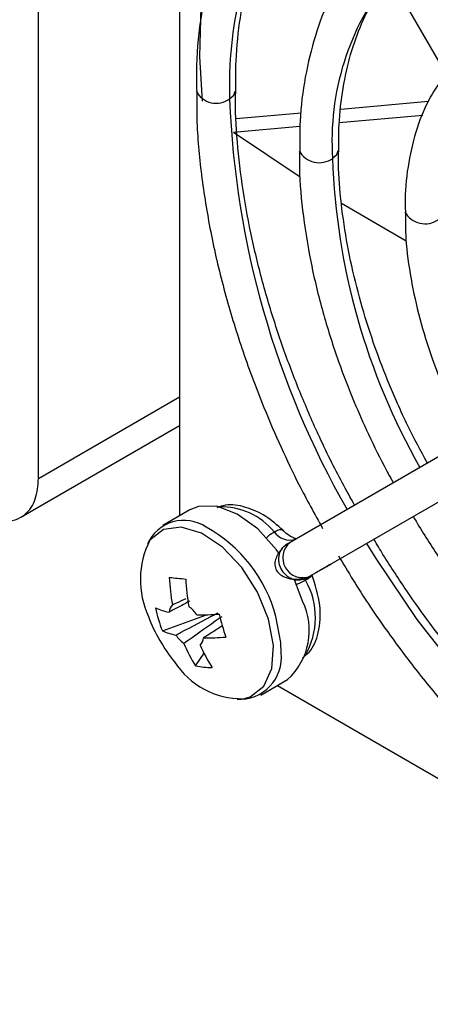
# Model space of a CAD drawing. Header units: millimetres. Extents: x -0.66 to 0.91, y -0.4 to 0.64.
# Tile 103 of 241: x 0.6016 to 0.6184, y -0.3757 to -0.3355. Entities that reach past the tile are written whole.
import ezdxf

# ---------------------------------------------------------------- set-up
doc = ezdxf.new("R2010")
doc.units = ezdxf.units.MM
doc.layers.add('FORMAT', color=7, linetype='Continuous')

msp = doc.modelspace()

# ---------------------------------------------------------------- linework, layer by layer
at = {"layer": 'FORMAT', "color": 7, "linetype": 'Continuous', "lineweight": 25}
for p, q in [((0.60239, -0.354249), (0.60239, -0.314203)), ((0.608147, -0.321149), (0.608147, -0.35578)), ((0.612372, -0.326204), (0.623122, -0.344823)), ((0.614739, -0.33917), (0.618322, -0.33885)), ((0.610469, -0.339552), (0.613115, -0.339316)), ((0.614678, -0.339717), (0.618083, -0.339412)), ((0.610352, -0.340104), (0.613071, -0.33986)), ((0.610352, -0.340104), (0.613079, -0.341933)), ((0.61476, -0.343017), (0.617411, -0.344553)), ((0.60239, -0.354249), (0.608147, -0.350926)), ((0.623415, -0.350659), (0.612665, -0.356867)), ((0.601673, -0.355834), (0.608147, -0.352097)), ((0.624215, -0.352044), (0.613465, -0.358252)), ((0.608564, -0.35554), (0.607471, -0.35617)), ((0.612615, -0.356899), (0.61248, -0.356977)), ((0.612532, -0.356943), (0.612665, -0.356867)), ((0.612656, -0.356872), (0.612622, -0.356892)), ((0.612815, -0.35678), (0.612818, -0.356765)), ((0.613422, -0.358277), (0.614171, -0.357845)), ((0.614202, -0.357827), (0.613706, -0.358113)), ((0.613465, -0.358252), (0.613332, -0.358329)), ((0.613176, -0.359261), (0.612827, -0.358352)), ((0.607449, -0.360475), (0.609248, -0.35982)), ((0.608807, -0.361908), (0.609151, -0.361391)), ((0.611471, -0.363099), (0.612563, -0.362468)), ((0.612147, -0.362709), (0.642137, -0.380022))]:
    msp.add_line(p, q, dxfattribs=at)
at = {"layer": 'FORMAT', "color": 7, "linetype": 'Continuous', "lineweight": 25, "flags": 128}
for points in [[(0.612127, -0.325597), (0.611696, -0.32617), (0.610682, -0.3279), (0.609894, -0.329876), (0.609342, -0.332073), (0.609033, -0.334466), (0.608971, -0.337025), (0.609071, -0.338849)], [(0.610195, -0.33875), (0.610368, -0.338601), (0.610429, -0.338432)], [(0.614402, -0.341179), (0.614575, -0.341029), (0.614636, -0.340861)], [(0.612209, -0.357298), (0.612112, -0.357165), (0.611345, -0.356317), (0.61051, -0.355707), (0.609678, -0.355391), (0.608926, -0.355396), (0.608564, -0.35554)], [(0.611783, -0.360001), (0.611337, -0.358904), (0.610689, -0.357891), (0.609901, -0.35706), (0.609051, -0.356492), (0.608223, -0.356244), (0.607496, -0.356339), (0.606942, -0.356769), (0.606939, -0.356773)], [(0.615792, -0.356908), (0.616165, -0.357517), (0.61785, -0.360013), (0.619682, -0.362349), (0.621634, -0.36449), (0.623677, -0.366405), (0.625782, -0.368066), (0.627918, -0.369449), (0.630055, -0.370533), (0.63216, -0.371303), (0.634203, -0.371747), (0.636155, -0.371859), (0.636359, -0.371851)], [(0.614171, -0.357845), (0.614249, -0.3578), (0.614308, -0.357766), (0.614345, -0.357744), (0.614361, -0.357735), (0.614354, -0.357739), (0.614324, -0.357756), (0.614273, -0.357786), (0.614202, -0.357827)], [(0.613332, -0.358329), (0.613282, -0.358358), (0.613248, -0.358377), (0.613232, -0.358386), (0.613235, -0.358385), (0.613256, -0.358373), (0.613295, -0.358351), (0.61335, -0.358319), (0.613422, -0.358277)], [(0.612298, -0.361371), (0.612287, -0.360954), (0.612084, -0.359892)], [(0.610753, -0.363248), (0.611037, -0.363167), (0.61159, -0.362738), (0.611916, -0.362016), (0.611983, -0.361073), (0.611783, -0.360001)]]:
    msp.add_lwpolyline(points, dxfattribs=at)
at = {"layer": 'FORMAT', "color": 7, "linetype": 'Continuous', "lineweight": 25}
for centre, radius, start, end in [((0.626102, -0.338205), 0.0159166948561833, 150.73548, 181.963876), ((0.625086, -0.340463), 0.0107083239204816, 141.252981, 183.837102), ((0.609647, -0.338005), 0.0009251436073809, 207.93496, 306.318869), ((0.64685, -0.337338), 0.036682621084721, 182.206812, 209.717949), ((0.613854, -0.340434), 0.0009251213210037, 207.931802, 306.319686), ((0.641771, -0.340262), 0.0273844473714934, 181.919798, 209.636814), ((0.618175, -0.34293), 0.0009235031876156, 207.702389, 306.379096), ((0.60985, -0.358196), 0.0027871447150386, 39.150741, 91.721506), ((0.608324, -0.357597), 0.0016319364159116, 56.03811, 155.766141), ((0.606448, -0.361357), 0.0058236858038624, 14.568667, 61.396359), ((0.612663, -0.355962), 0.0008066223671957, 216.027131, 286.493581), ((0.610118, -0.358394), 0.0035685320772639, 152.978324, 204.857526), ((0.613178, -0.357494), 0.0008107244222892, 129.329705, 290.670295), ((0.61625, -0.27521), 0.0835191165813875, 264.146391, 264.610156), ((0.615907, -0.357959), 0.0081811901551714, 182.344977, 190.244107), ((0.616579, -0.358025), 0.0081811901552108, 182.344977, 190.244107), ((0.610618, -0.359931), 0.0030833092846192, 329.586715, 29.506371), ((0.608219, -0.359758), 0.000500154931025, 136.569759, 174.80939), ((0.607631, -0.360657), 0.001480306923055, 34.253954, 52.676003), ((0.610732, -0.360456), 0.0027210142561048, 312.313518, 26.048955), ((0.612968, -0.357616), 0.0065, 200.517643, 219.47698), ((0.608247, -0.357104), 0.002661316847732, 246.126612, 258.588272), ((0.612953, -0.358328), 0.0059081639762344, 191.814304, 201.314934), ((0.60895, -0.349468), 0.0103566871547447, 269.470198, 274.500007), ((0.622523, -0.356508), 0.0131756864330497, 194.436461, 198.692777), ((0.608526, -0.358042), 0.0026613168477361, 246.126612, 258.588272), ((0.609223, -0.359817), 0.0014803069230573, 214.253954, 232.676003), ((0.614119, -0.358526), 0.0062976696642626, 203.081084, 212.487193), ((0.608635, -0.360717), 0.0005001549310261, 316.569759, 354.80939), ((0.614792, -0.358592), 0.0062976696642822, 203.081084, 212.487193), ((0.609229, -0.350406), 0.0103566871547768, 269.470198, 274.500007), ((0.610607, -0.361571), 0.0017033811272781, 266.330656, 6.747761), ((0.6107, -0.359978), 0.0032706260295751, 212.780128, 270.919297), ((0.609474, -0.358589), 0.0033854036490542, 258.648116, 270.108432)]:
    msp.add_arc(centre, radius, start, end, dxfattribs=at)
for points, knots in [([(0.6106249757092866, -0.3301459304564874), (0.6103764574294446, -0.3306635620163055), (0.6098669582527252, -0.3317247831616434), (0.609332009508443, -0.3335436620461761), (0.6089804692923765, -0.3355309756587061), (0.6088224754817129, -0.3371716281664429), (0.6088450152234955, -0.3381751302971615), (0.6088508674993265, -0.338435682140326)], [0, 0, 0, 0, 0.2217724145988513, 0.4546662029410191, 0.687068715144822, 0.9187497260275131, 1, 1, 1, 1]), ([(0.6104458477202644, -0.3384343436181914), (0.6104455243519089, -0.338020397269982), (0.6104447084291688, -0.336975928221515), (0.6106154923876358, -0.3354135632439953), (0.6109341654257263, -0.3337473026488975), (0.6114161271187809, -0.33221963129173), (0.6119090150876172, -0.3310512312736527), (0.6122906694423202, -0.3304637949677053), (0.6124130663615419, -0.3302754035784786)], [0, 0, 0, 0, 0.1263760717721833, 0.3188719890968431, 0.5126610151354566, 0.7081858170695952, 0.9064149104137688, 1, 1, 1, 1]), ([(0.6146521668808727, -0.3408627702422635), (0.6146519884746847, -0.3405084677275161), (0.6146515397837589, -0.3396173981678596), (0.6148141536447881, -0.3382997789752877), (0.6151174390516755, -0.3369126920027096), (0.6155716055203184, -0.3356588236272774), (0.6161121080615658, -0.3346001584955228), (0.6165588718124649, -0.3340507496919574), (0.6167597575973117, -0.3338037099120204)], [0, 0, 0, 0, 0.1182358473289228, 0.2973627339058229, 0.4779931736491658, 0.660848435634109, 0.8475016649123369, 1, 1, 1, 1]), ([(0.6144847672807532, -0.3343478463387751), (0.6144224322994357, -0.3344503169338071), (0.6140906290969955, -0.3349957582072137), (0.6136747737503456, -0.3361639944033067), (0.6132596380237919, -0.3378354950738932), (0.6130533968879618, -0.3394132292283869), (0.6130570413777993, -0.3404618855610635), (0.6130584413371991, -0.3408647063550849)], [0, 0, 0, 0, 0.0602139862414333, 0.3205133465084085, 0.5801893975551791, 0.8387379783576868, 1, 1, 1, 1]), ([(0.6190297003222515, -0.3377353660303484), (0.6188069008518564, -0.3380401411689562), (0.6183290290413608, -0.3386938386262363), (0.6178258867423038, -0.3399178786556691), (0.6174914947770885, -0.3413283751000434), (0.617346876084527, -0.3424874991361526), (0.6173704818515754, -0.3431936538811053), (0.6173759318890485, -0.343356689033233)], [0, 0, 0, 0, 0.2104494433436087, 0.4513828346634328, 0.6911397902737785, 0.9286911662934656, 1, 1, 1, 1]), ([(0.6088508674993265, -0.338435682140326), (0.6088500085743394, -0.3389088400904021), (0.6088478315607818, -0.3401080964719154), (0.6090584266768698, -0.3421315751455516), (0.6094486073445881, -0.3444530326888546), (0.6100109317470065, -0.3467763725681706), (0.6107225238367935, -0.3490805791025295), (0.6114949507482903, -0.3511454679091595), (0.6122774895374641, -0.3529544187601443), (0.6130605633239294, -0.3546103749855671), (0.6136640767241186, -0.3556997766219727), (0.6139921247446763, -0.3562919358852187)], [0, 0, 0, 0, 0.0857782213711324, 0.2174117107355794, 0.3478506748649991, 0.4762323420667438, 0.600458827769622, 0.7246985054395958, 0.8138494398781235, 0.8988152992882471, 1, 1, 1, 1]), ([(0.6153014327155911, -0.355344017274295), (0.6149634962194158, -0.354731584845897), (0.614437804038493, -0.3537788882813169), (0.6137051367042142, -0.3522236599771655), (0.6130389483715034, -0.3506894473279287), (0.6123449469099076, -0.34885481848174), (0.6117266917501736, -0.3469396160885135), (0.6112060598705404, -0.3449608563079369), (0.6108025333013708, -0.3429624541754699), (0.6105431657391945, -0.340986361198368), (0.6104232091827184, -0.3394660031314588), (0.6104412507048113, -0.3386438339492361), (0.6104458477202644, -0.3384343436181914)], [0, 0, 0, 0, 0.1096870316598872, 0.170628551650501, 0.2714633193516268, 0.3754602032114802, 0.4862706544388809, 0.6010282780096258, 0.7185719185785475, 0.8380006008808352, 0.9587222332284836, 1, 1, 1, 1]), ([(0.6130584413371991, -0.3408647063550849), (0.6130526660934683, -0.3411001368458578), (0.6130315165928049, -0.3419623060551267), (0.6131873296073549, -0.343539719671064), (0.6135143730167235, -0.3455485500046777), (0.6140058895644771, -0.347536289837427), (0.6146018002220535, -0.349400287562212), (0.6152281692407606, -0.3510251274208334), (0.6158873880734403, -0.3525096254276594), (0.6164233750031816, -0.3536100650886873), (0.6167877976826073, -0.3542634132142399), (0.6168815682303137, -0.3544315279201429)], [0, 0, 0, 0, 0.0567638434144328, 0.2078746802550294, 0.3569394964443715, 0.5022092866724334, 0.6387055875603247, 0.7581844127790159, 0.8525751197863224, 0.9620657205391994, 1, 1, 1, 1]), ([(0.6182795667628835, -0.3536242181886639), (0.6180038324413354, -0.3531209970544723), (0.6175652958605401, -0.3523206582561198), (0.6169592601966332, -0.3509933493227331), (0.6164029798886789, -0.3496547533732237), (0.6158413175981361, -0.3480599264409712), (0.6153636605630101, -0.3464063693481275), (0.6149872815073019, -0.344711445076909), (0.6147435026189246, -0.3430276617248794), (0.6146305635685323, -0.341732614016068), (0.6146478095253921, -0.3410382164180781), (0.6146521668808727, -0.3408627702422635)], [0, 0, 0, 0, 0.1190724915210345, 0.189376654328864, 0.3055348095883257, 0.4251079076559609, 0.5522565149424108, 0.6836243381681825, 0.817868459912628, 0.9539827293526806, 0.9999999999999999, 0.9999999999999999, 0.9999999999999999, 0.9999999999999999]), ([(0.6173759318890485, -0.343356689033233), (0.617376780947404, -0.3437240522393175), (0.6173788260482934, -0.344608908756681), (0.6175817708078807, -0.3460792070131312), (0.6179398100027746, -0.3477169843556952), (0.6183988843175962, -0.3492037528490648), (0.6189084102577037, -0.350523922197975), (0.6193930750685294, -0.3516359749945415), (0.6197723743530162, -0.3523332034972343), (0.619949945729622, -0.3526596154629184)], [0, 0, 0, 0, 0.1267580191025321, 0.3053181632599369, 0.4770275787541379, 0.6478023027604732, 0.7716790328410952, 0.8931100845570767, 0.9999999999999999, 0.9999999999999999, 0.9999999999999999, 0.9999999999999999]), ([(0.5999421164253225, -0.3556627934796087), (0.600289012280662, -0.3558132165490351), (0.6010109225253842, -0.3561262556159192), (0.601832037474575, -0.3558356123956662), (0.602309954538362, -0.3551605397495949), (0.6023641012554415, -0.3545449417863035), (0.6023901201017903, -0.3542491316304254)], [0, 0, 0, 0, 0.270261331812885, 0.5624293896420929, 0.7897364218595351, 1, 1, 1, 1]), ([(0.6123731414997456, -0.3563685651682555), (0.6121427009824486, -0.3561661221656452), (0.6116603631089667, -0.3557423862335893), (0.6108363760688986, -0.3553918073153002), (0.6101368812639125, -0.3552779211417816), (0.609790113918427, -0.3554104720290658), (0.6096758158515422, -0.355454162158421)], [0, 0, 0, 0, 0.263949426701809, 0.552475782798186, 0.8524914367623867, 1, 1, 1, 1]), ([(0.6176938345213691, -0.355810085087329), (0.6180084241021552, -0.3563283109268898), (0.6185058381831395, -0.3571477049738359), (0.6193914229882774, -0.3583936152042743), (0.6203088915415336, -0.3595948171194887), (0.6214573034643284, -0.3609388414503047), (0.6227075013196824, -0.3622443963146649), (0.6240554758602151, -0.363484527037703), (0.6254741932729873, -0.3646190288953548), (0.6269430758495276, -0.3656202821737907), (0.6284427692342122, -0.366465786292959), (0.6299571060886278, -0.3671418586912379), (0.631468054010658, -0.3676223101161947), (0.6327583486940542, -0.3678957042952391), (0.633518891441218, -0.3679184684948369), (0.6337986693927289, -0.3679268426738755)], [0, 0, 0, 0, 0.0752712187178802, 0.1190152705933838, 0.1913376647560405, 0.2658622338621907, 0.3452244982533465, 0.4273771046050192, 0.5115231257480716, 0.597062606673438, 0.6836285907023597, 0.7710263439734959, 0.8591905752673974, 0.9482009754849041, 1, 1, 1, 1]), ([(0.6116914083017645, -0.3566840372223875), (0.6117243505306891, -0.3566516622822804), (0.6118289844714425, -0.3565488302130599), (0.6119369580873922, -0.3564820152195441), (0.6120109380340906, -0.3564362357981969)], [0, 0, 0, 0, 0.3148331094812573, 1, 1, 1, 1]), ([(0.6120109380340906, -0.3564362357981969), (0.6120774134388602, -0.356403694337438), (0.6122159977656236, -0.356335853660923), (0.612339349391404, -0.3563250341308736), (0.6123601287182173, -0.35636836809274), (0.6123642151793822, -0.3563768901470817)], [0, 0, 0, 0, 0.4254785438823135, 0.8870146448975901, 1, 1, 1, 1]), ([(0.6129198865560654, -0.3567138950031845), (0.6129184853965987, -0.3567151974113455), (0.6129154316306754, -0.3567180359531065), (0.6127464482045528, -0.3566642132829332), (0.6125537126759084, -0.3565382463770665), (0.6124310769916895, -0.3564227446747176), (0.6123768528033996, -0.3563716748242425)], [0, 0, 0, 0, 0.2566840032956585, 0.5594315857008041, 0.805199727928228, 0.9999999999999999, 0.9999999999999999, 0.9999999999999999, 0.9999999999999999]), ([(0.6123371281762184, -0.3571206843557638), (0.612337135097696, -0.357120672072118), (0.6123814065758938, -0.3570421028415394), (0.6124569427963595, -0.3569925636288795), (0.6125324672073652, -0.3569430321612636)], [0, 0, 0, 0, 0.000156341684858, 1, 1, 1, 1]), ([(0.6365834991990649, -0.3717737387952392), (0.6365446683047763, -0.3717784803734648), (0.6360038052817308, -0.3718445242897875), (0.634866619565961, -0.3717482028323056), (0.6331902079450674, -0.3714671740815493), (0.6314500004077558, -0.3709277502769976), (0.6296775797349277, -0.3701684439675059), (0.6278882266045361, -0.3691893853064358), (0.6261045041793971, -0.3680054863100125), (0.6243502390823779, -0.366634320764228), (0.6226545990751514, -0.3651038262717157), (0.6210603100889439, -0.3634646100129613), (0.6196342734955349, -0.3618124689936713), (0.6184470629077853, -0.3602855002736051), (0.6174087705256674, -0.3588218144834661), (0.6166484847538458, -0.3576745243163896), (0.6162133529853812, -0.3569424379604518), (0.6160906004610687, -0.3567359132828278)], [0, 0, 0, 0, 0.0064217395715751, 0.0894463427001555, 0.1715279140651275, 0.2530353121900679, 0.3341962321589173, 0.4150830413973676, 0.4956666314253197, 0.5757815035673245, 0.6550248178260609, 0.7324659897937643, 0.8055184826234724, 0.8691676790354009, 0.9192229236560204, 0.9772124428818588, 1, 1, 1, 1]), ([(0.6123371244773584, -0.3571206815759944), (0.6122884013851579, -0.35717721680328), (0.6121827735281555, -0.3572997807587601), (0.6120773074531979, -0.3575131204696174), (0.6120299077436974, -0.3577450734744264), (0.6120709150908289, -0.3579694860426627), (0.6122054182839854, -0.3581520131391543), (0.61241031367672, -0.3582759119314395), (0.6126265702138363, -0.358342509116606), (0.6128106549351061, -0.3583703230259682), (0.6130046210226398, -0.3583741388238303), (0.6131328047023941, -0.3583530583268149), (0.6131960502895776, -0.3583426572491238)], [0, 0, 0, 0, 0.0882853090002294, 0.1913956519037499, 0.3079881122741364, 0.4345767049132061, 0.5666538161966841, 0.7077134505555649, 0.7812364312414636, 0.8552554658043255, 0.9285833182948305, 1, 1, 1, 1]), ([(0.613332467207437, -0.3583286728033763), (0.613250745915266, -0.3583634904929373), (0.6131249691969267, -0.3584170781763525), (0.6129337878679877, -0.3584122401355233), (0.6127850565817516, -0.3583788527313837), (0.6126421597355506, -0.3583133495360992), (0.6124756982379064, -0.358194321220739), (0.6123108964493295, -0.3579946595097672), (0.6122204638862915, -0.3577522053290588), (0.6122004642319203, -0.357548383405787), (0.6122156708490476, -0.3573923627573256), (0.6122593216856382, -0.3572451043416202), (0.6123113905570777, -0.3571618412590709), (0.6123371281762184, -0.3571206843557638)], [0, 0, 0, 0, 0.1354330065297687, 0.2084440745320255, 0.2831174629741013, 0.3579150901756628, 0.4312686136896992, 0.5677270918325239, 0.7041855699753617, 0.777539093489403, 0.8523367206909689, 0.9270101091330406, 1, 1, 1, 1]), ([(0.6146412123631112, -0.3574099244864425), (0.6150411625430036, -0.3580734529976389), (0.615647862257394, -0.3590799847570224), (0.6166880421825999, -0.3605812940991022), (0.6177147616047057, -0.3619691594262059), (0.6189968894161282, -0.3635403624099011), (0.6203933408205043, -0.3650894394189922), (0.6219020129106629, -0.366590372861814), (0.6234957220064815, -0.3679997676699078), (0.6251539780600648, -0.3692875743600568), (0.6268573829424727, -0.3704298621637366), (0.6285885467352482, -0.3714085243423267), (0.6303309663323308, -0.3722066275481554), (0.6320725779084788, -0.3728196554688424), (0.6337922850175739, -0.3732077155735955), (0.6349894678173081, -0.37339107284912), (0.6355890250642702, -0.3733767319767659), (0.6356444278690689, -0.3733754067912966)], [0, 0, 0, 0, 0.0733891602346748, 0.1113268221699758, 0.1741237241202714, 0.2389292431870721, 0.3080412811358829, 0.3796978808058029, 0.4531987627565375, 0.5280017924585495, 0.6037494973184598, 0.6802125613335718, 0.7572653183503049, 0.8348634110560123, 0.9130479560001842, 0.9919650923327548, 1, 1, 1, 1]), ([(0.6131764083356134, -0.3615751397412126), (0.6132693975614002, -0.3615016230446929), (0.6135885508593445, -0.361249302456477), (0.6138671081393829, -0.3605289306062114), (0.6139555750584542, -0.3594305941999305), (0.6136919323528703, -0.358602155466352), (0.6135572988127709, -0.3581790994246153)], [0, 0, 0, 0, 0.1096720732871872, 0.3764113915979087, 0.6815540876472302, 1, 1, 1, 1]), ([(0.6135554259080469, -0.3581798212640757), (0.6135567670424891, -0.3581868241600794), (0.6135597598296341, -0.3582024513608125), (0.6135389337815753, -0.3582365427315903), (0.6134986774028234, -0.3582786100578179), (0.6134377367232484, -0.3583268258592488), (0.6133703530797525, -0.3583720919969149), (0.6133202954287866, -0.3584016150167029), (0.6133013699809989, -0.3584127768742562)], [0, 0, 0, 0, 0.1482958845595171, 0.3309273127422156, 0.518938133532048, 0.7001209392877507, 0.8866238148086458, 1, 1, 1, 1]), ([(0.6133013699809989, -0.3584127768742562), (0.6132691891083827, -0.3584307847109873), (0.6132038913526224, -0.358467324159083), (0.6130919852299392, -0.3585223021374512), (0.6129865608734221, -0.3585704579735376), (0.6129186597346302, -0.3585979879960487), (0.6128913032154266, -0.3586090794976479)], [0, 0, 0, 0, 0.2699950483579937, 0.5478431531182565, 0.817831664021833, 1, 1, 1, 1]), ([(0.6085598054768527, -0.3592689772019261), (0.6083449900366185, -0.359382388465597), (0.6080649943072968, -0.3595302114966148), (0.6077858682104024, -0.3596781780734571), (0.6077208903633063, -0.3597126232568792)], [0, 0, 0, 0, 0.7672097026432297, 1, 1, 1, 1]), ([(0.6078557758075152, -0.3594140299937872), (0.6079180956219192, -0.3593854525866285), (0.6081046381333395, -0.359299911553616), (0.6082913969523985, -0.3592153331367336), (0.6084157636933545, -0.3591590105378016)], [0, 0, 0, 0, 0.3340783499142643, 1, 1, 1, 1]), ([(0.6079998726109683, -0.3606505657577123), (0.6080648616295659, -0.3606161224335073), (0.608597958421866, -0.3603335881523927), (0.609172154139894, -0.3600299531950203), (0.6096827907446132, -0.3597610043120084), (0.6097230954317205, -0.3597397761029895)], [0, 0, 0, 0, 0.1133771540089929, 0.9300186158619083, 1, 1, 1, 1]), ([(0.6098732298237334, -0.3598981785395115), (0.609837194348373, -0.3599239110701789), (0.6093806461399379, -0.360249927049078), (0.6088647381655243, -0.3606150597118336), (0.6083844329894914, -0.3609532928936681), (0.6083258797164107, -0.3609945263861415)], [0, 0, 0, 0, 0.0699813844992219, 0.886622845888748, 1, 1, 1, 1]), ([(0.6098826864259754, -0.3602872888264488), (0.6096890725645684, -0.3604102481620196), (0.6094397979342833, -0.3605685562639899), (0.6091894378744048, -0.3607268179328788), (0.6091335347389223, -0.3607621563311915)], [0, 0, 0, 0, 0.7767090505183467, 1, 1, 1, 1])]:
    msp.add_open_spline(points, degree=3, knots=knots, dxfattribs=at)

doc.saveas('drawing.dxf')
